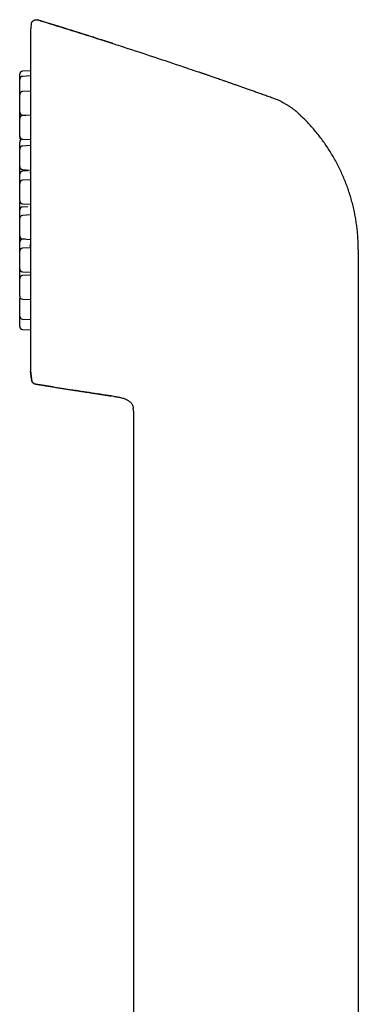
# Model space of a CAD drawing. Header units: millimetres. Extents: x 8 to 1084, y 12 to 961.
# Tile 5 of 49: x 213 to 246, y 864 to 961. Entities that reach past the tile are written whole.
import ezdxf

# ---------------------------------------------------------------- set-up
doc = ezdxf.new("R2010")
doc.units = ezdxf.units.MM

msp = doc.modelspace()

# ---------------------------------------------------------------- linework, layer by layer
at = {"color": 7, "linetype": 'Continuous', "lineweight": 30}
for p, q in [((214.056, 960.369), (213.99, 959.74)), ((214.056, 960.375), (214.056, 960.369)), ((214.7, 960.794), (214.7, 960.801)), ((213.988, 959.714), (213.988, 926.321)), ((213.99, 959.714), (213.99, 959.728)), ((213.988, 955.81), (213.199, 955.768)), ((213.988, 955.294), (213.199, 955.253)), ((213.988, 953.794), (213.199, 953.753)), ((238.154, 952.991), (238.154, 952.985)), ((213.988, 951.442), (213.199, 951.401)), ((213.199, 951.436), (213.531, 951.418)), ((213.199, 949.084), (213.939, 949.045)), ((213.988, 948.448), (213.199, 948.406)), ((213.199, 946.089), (213.988, 946.048)), ((213.742, 945.955), (213.199, 945.926)), ((213.988, 945.077), (213.199, 945.035)), ((213.199, 942.718), (213.988, 942.677)), ((213.706, 942.437), (213.199, 942.411)), ((213.988, 941.629), (213.199, 941.587)), ((213.199, 939.27), (213.988, 939.229)), ((213.459, 939.256), (213.199, 939.243)), ((213.966, 938.409), (213.199, 938.368)), ((246.215, 938.2), (246.215, 925.54)), ((213.199, 936.051), (213.988, 936.01)), ((213.916, 935.703), (213.199, 935.665)), ((213.199, 933.348), (213.988, 933.307)), ((213.199, 931.4), (213.988, 931.359)), ((213.199, 930.381), (213.988, 930.34)), ((213.99, 926.308), (213.99, 926.321)), ((213.99, 926.295), (214.069, 925.54)), ((214.069, 925.54), (213.99, 926.289)), ((214.069, 925.54), (214.08, 925.433)), ((246.215, 925.54), (246.215, 806.14)), ((222.18, 923.804), (222.234, 923.796)), ((222.18, 923.804), (222.234, 923.796)), ((224.077, 922.692), (224.082, 922.647)), ((224.095, 922.353), (224.095, 833.234))]:
    msp.add_line(p, q, dxfattribs=at)
at = {"color": 7, "linetype": 'Continuous', "lineweight": 30, "flags": 128}
msp.add_lwpolyline([(212.918, 942.976), (212.918, 942.976), (212.915, 942.934)], dxfattribs=at)
at = {"color": 7, "linetype": 'Continuous', "lineweight": 30}
for centre, start, end in [((214.288, 959.714), 177.19279, 180), ((213.215, 955.469), 93, 180), ((213.215, 954.953), 93, 180), ((213.215, 953.453), 93, 180), ((213.215, 951.735), 180, 267), ((213.215, 951.101), 93, 180), ((213.215, 949.383), 180, 267), ((213.215, 949.269), 180, 232.20514), ((213.215, 948.794), 101.01134, 180), ((213.215, 948.107), 93, 180), ((213.215, 946.389), 180, 267), ((213.215, 945.627), 93, 180), ((213.215, 944.736), 93, 180), ((213.215, 943.018), 180, 267), ((213.215, 942.111), 93, 180), ((213.215, 941.288), 93, 180), ((213.215, 939.57), 180, 267), ((213.215, 938.943), 93, 180), ((213.215, 938.069), 93, 180), ((213.215, 936.351), 180, 267), ((213.215, 935.365), 93, 180), ((213.215, 933.647), 180, 267), ((213.215, 933.418), 157.47225, 180), ((213.215, 931.7), 180, 267), ((213.215, 930.68), 180, 267), ((214.288, 926.321), 180, 182.36518)]:
    msp.add_arc(centre, 0.3, start, end, dxfattribs=at)
for points, knots in [([(214.056, 960.375), (214.058, 960.391), (214.063, 960.425), (214.076, 960.474), (214.095, 960.524), (214.12, 960.573), (214.151, 960.621), (214.188, 960.665), (214.23, 960.705), (214.277, 960.741), (214.328, 960.77), (214.381, 960.793), (214.437, 960.81), (214.492, 960.82), (214.547, 960.824), (214.601, 960.821), (214.651, 960.814), (214.684, 960.805), (214.7, 960.801)], [0, 0, 0, 0, 0.05595, 0.11427, 0.174787, 0.237264, 0.301403, 0.366849, 0.433195, 0.5, 0.566805, 0.633151, 0.698597, 0.762736, 0.825213, 0.88573, 0.94405, 1, 1, 1, 1]), ([(214.7, 960.801), (215.684, 960.498), (217.653, 959.891), (220.068, 959.13), (221.496, 958.668), (221.944, 958.523)], [0, 0, 0, 0, 0.406937, 0.813873, 1, 1, 1, 1]), ([(222.072, 958.484), (222.059, 958.488), (222.034, 958.496), (221.987, 958.51), (221.935, 958.526), (221.877, 958.543), (221.814, 958.562), (221.752, 958.582), (221.695, 958.6), (221.642, 958.617), (221.571, 958.64), (221.477, 958.67), (221.356, 958.709), (221.219, 958.753), (221.065, 958.802), (220.893, 958.857), (220.704, 958.918), (220.498, 958.983), (220.274, 959.055), (220.033, 959.131), (219.775, 959.214), (219.499, 959.301), (219.206, 959.394), (218.897, 959.491), (218.573, 959.593), (218.235, 959.7), (217.879, 959.811), (217.504, 959.928), (217.11, 960.051), (216.695, 960.18), (216.263, 960.314), (215.813, 960.453), (215.346, 960.596), (214.973, 960.711), (214.756, 960.777), (214.7, 960.794)], [0, 0, 0, 0, 0.016191, 0.030402, 0.042826, 0.053755, 0.063613, 0.07297, 0.079268, 0.086083, 0.093896, 0.107497, 0.123358, 0.141477, 0.161856, 0.184495, 0.209392, 0.236549, 0.265966, 0.297758, 0.331825, 0.368167, 0.406786, 0.44768, 0.490059, 0.534633, 0.581403, 0.630369, 0.682597, 0.737111, 0.793911, 0.852998, 0.914372, 0.978032, 1, 1, 1, 1]), ([(222.072, 958.482), (222.561, 958.324), (224.032, 957.851), (226.476, 957.042), (228.793, 956.267), (230.13, 955.807), (230.493, 955.682)], [0, 0, 0, 0, 0.173872, 0.5221, 0.870327, 1, 1, 1, 1]), ([(212.915, 954.959), (212.915, 954.975), (212.915, 955.017), (212.915, 955.082), (212.915, 955.153), (212.915, 955.218), (212.915, 955.277), (212.915, 955.323), (212.915, 955.359), (212.915, 955.386), (212.915, 955.416), (212.915, 955.444), (212.915, 955.465), (212.915, 955.468), (212.915, 955.469)], [0, 0, 0, 0, 0.052584, 0.140688, 0.228928, 0.31824, 0.407148, 0.495253, 0.554021, 0.613128, 0.672847, 0.781952, 0.89042, 1, 1, 1, 1]), ([(238.155, 952.986), (238.04, 953.027), (237.767, 953.126), (237.341, 953.279), (236.882, 953.443), (236.441, 953.6), (236.019, 953.751), (235.615, 953.894), (235.23, 954.03), (234.862, 954.16), (234.507, 954.285), (234.166, 954.405), (233.84, 954.519), (233.531, 954.628), (233.239, 954.73), (232.964, 954.826), (232.705, 954.916), (232.464, 954.999), (232.24, 955.077), (232.033, 955.148), (231.844, 955.214), (231.671, 955.274), (231.514, 955.328), (231.375, 955.376), (231.252, 955.418), (231.155, 955.451), (231.082, 955.477), (231.026, 955.496), (230.965, 955.517), (230.895, 955.542), (230.815, 955.57), (230.735, 955.598), (230.655, 955.627), (230.572, 955.657), (230.521, 955.674), (230.494, 955.684)], [0, 0, 0, 0, 0.044353, 0.105407, 0.164298, 0.221024, 0.275586, 0.327067, 0.376461, 0.423766, 0.468983, 0.512971, 0.554784, 0.594422, 0.631886, 0.667175, 0.700289, 0.731229, 0.759835, 0.786292, 0.810598, 0.832753, 0.852758, 0.870612, 0.886315, 0.899867, 0.907707, 0.914593, 0.92111, 0.931299, 0.942331, 0.954515, 0.968081, 0.9832, 1, 1, 1, 1]), ([(212.915, 954.095), (212.915, 954.122), (212.915, 954.176), (212.915, 954.256), (212.915, 954.334), (212.915, 954.413), (212.915, 954.491), (212.915, 954.567), (212.915, 954.638), (212.915, 954.703), (212.915, 954.762), (212.915, 954.808), (212.915, 954.843), (212.915, 954.87), (212.915, 954.9), (212.915, 954.929), (212.915, 954.95), (212.915, 954.952), (212.915, 954.953)], [0, 0, 0, 0, 0.060194, 0.119898, 0.179651, 0.239989, 0.305192, 0.369805, 0.434518, 0.500017, 0.56522, 0.629833, 0.672931, 0.716279, 0.760076, 0.84009, 0.919638, 1, 1, 1, 1]), ([(212.915, 953.458), (212.915, 953.468), (212.915, 953.497), (212.915, 953.551), (212.915, 953.614), (212.915, 953.672), (212.915, 953.724), (212.915, 953.793), (212.915, 953.88), (212.915, 953.986), (212.915, 954.058), (212.915, 954.095)], [0, 0, 0, 0, 0.059552, 0.182195, 0.303728, 0.384795, 0.466329, 0.548708, 0.69938, 0.849005, 1, 1, 1, 1]), ([(212.915, 952.594), (212.915, 952.621), (212.915, 952.675), (212.915, 952.755), (212.915, 952.834), (212.915, 952.913), (212.915, 952.991), (212.915, 953.067), (212.915, 953.137), (212.915, 953.203), (212.915, 953.262), (212.915, 953.308), (212.915, 953.343), (212.915, 953.37), (212.915, 953.4), (212.915, 953.428), (212.915, 953.449), (212.915, 953.452), (212.915, 953.453)], [0, 0, 0, 0, 0.060194, 0.119898, 0.179651, 0.239989, 0.305192, 0.369805, 0.434518, 0.500017, 0.56522, 0.629833, 0.672931, 0.716279, 0.760076, 0.84009, 0.919638, 1, 1, 1, 1]), ([(212.915, 951.735), (212.915, 951.736), (212.915, 951.737), (212.915, 951.749), (212.915, 951.768), (212.915, 951.795), (212.915, 951.831), (212.915, 951.875), (212.915, 951.927), (212.915, 951.986), (212.915, 952.051), (212.915, 952.114), (212.915, 952.172), (212.915, 952.224), (212.915, 952.293), (212.915, 952.38), (212.915, 952.486), (212.915, 952.558), (212.915, 952.594)], [0, 0, 0, 0, 0.060121, 0.1198, 0.179577, 0.239992, 0.305194, 0.369806, 0.434519, 0.500017, 0.565219, 0.629832, 0.67293, 0.716277, 0.760073, 0.840177, 0.919724, 1, 1, 1, 1]), ([(238.595, 952.8), (238.523, 952.835), (238.379, 952.905), (238.229, 952.962), (238.154, 952.991)], [0, 0, 0, 0, 0.50044, 1, 1, 1, 1]), ([(238.154, 952.991), (238.154, 952.991), (238.154, 952.99), (238.154, 952.988), (238.154, 952.986)], [0, 0, 0, 0, 0.45553, 1, 1, 1, 1]), ([(238.595, 952.8), (238.655, 952.769), (238.772, 952.708), (238.937, 952.615), (239.089, 952.528), (239.201, 952.461), (239.28, 952.414), (239.327, 952.384), (239.373, 952.356), (239.414, 952.33), (239.449, 952.307), (239.483, 952.285), (239.519, 952.261), (239.567, 952.228), (239.63, 952.184), (239.708, 952.128), (239.795, 952.063), (239.891, 951.987), (239.98, 951.914), (240.06, 951.847), (240.167, 951.754), (240.311, 951.625), (240.43, 951.514), (240.49, 951.458)], [0, 0, 0, 0, 0.08756, 0.168985, 0.244014, 0.31247, 0.337575, 0.361677, 0.384782, 0.406893, 0.423512, 0.439518, 0.458138, 0.479373, 0.514938, 0.556065, 0.602781, 0.655122, 0.71313, 0.751284, 0.789497, 0.894789, 1, 1, 1, 1]), ([(212.915, 951.107), (212.915, 951.121), (212.915, 951.162), (212.915, 951.229), (212.915, 951.307), (212.915, 951.382), (212.915, 951.453), (212.915, 951.518), (212.915, 951.577), (212.915, 951.623), (212.915, 951.659), (212.915, 951.686), (212.915, 951.716), (212.915, 951.744), (212.915, 951.765), (212.915, 951.768), (212.915, 951.769)], [0, 0, 0, 0, 0.037972, 0.108732, 0.185195, 0.260967, 0.336856, 0.413667, 0.490131, 0.565903, 0.616445, 0.667279, 0.718639, 0.812472, 0.905759, 1, 1, 1, 1]), ([(245.001, 944.737), (244.93, 944.917), (244.787, 945.279), (244.551, 945.812), (244.299, 946.338), (244.03, 946.856), (243.745, 947.364), (243.444, 947.863), (243.126, 948.353), (242.794, 948.832), (242.446, 949.3), (242.083, 949.756), (241.706, 950.201), (241.315, 950.634), (240.911, 951.054), (240.63, 951.323), (240.49, 951.458)], [0, 0, 0, 0, 0.071429, 0.142858, 0.214286, 0.285714, 0.357143, 0.428572, 0.500001, 0.571431, 0.642859, 0.714287, 0.785714, 0.857142, 0.928571, 1, 1, 1, 1]), ([(212.915, 950.242), (212.915, 950.269), (212.915, 950.323), (212.915, 950.403), (212.915, 950.482), (212.915, 950.561), (212.915, 950.639), (212.915, 950.715), (212.915, 950.785), (212.915, 950.851), (212.915, 950.91), (212.915, 950.956), (212.915, 950.991), (212.915, 951.018), (212.915, 951.048), (212.915, 951.077), (212.915, 951.097), (212.915, 951.1), (212.915, 951.101)], [0, 0, 0, 0, 0.060194, 0.119898, 0.179651, 0.239989, 0.305192, 0.369805, 0.434518, 0.500017, 0.56522, 0.629833, 0.672931, 0.716279, 0.760076, 0.84009, 0.919638, 1, 1, 1, 1]), ([(212.915, 949.383), (212.915, 949.384), (212.915, 949.385), (212.915, 949.397), (212.915, 949.416), (212.915, 949.443), (212.915, 949.479), (212.915, 949.523), (212.915, 949.575), (212.915, 949.634), (212.915, 949.699), (212.915, 949.762), (212.915, 949.82), (212.915, 949.872), (212.915, 949.941), (212.915, 950.028), (212.915, 950.134), (212.915, 950.206), (212.915, 950.242)], [0, 0, 0, 0, 0.060121, 0.1198, 0.179577, 0.239992, 0.305194, 0.369806, 0.434519, 0.500017, 0.565219, 0.629832, 0.67293, 0.716277, 0.760073, 0.840177, 0.919724, 1, 1, 1, 1]), ([(212.915, 949.269), (212.915, 949.269), (212.915, 949.271), (212.915, 949.282), (212.915, 949.301), (212.915, 949.329), (212.915, 949.354), (212.915, 949.374), (212.915, 949.378)], [0, 0, 0, 0, 0.185539, 0.369712, 0.55419, 0.740634, 0.941853, 1, 1, 1, 1]), ([(212.915, 948.112), (212.915, 948.133), (212.915, 948.18), (212.915, 948.254), (212.915, 948.332), (212.915, 948.408), (212.915, 948.479), (212.915, 948.544), (212.915, 948.603), (212.915, 948.649), (212.915, 948.684), (212.915, 948.711), (212.915, 948.741), (212.915, 948.77), (212.915, 948.791), (212.915, 948.793), (212.915, 948.794)], [0, 0, 0, 0, 0.054954, 0.124465, 0.199579, 0.274013, 0.348563, 0.424017, 0.499131, 0.573566, 0.623216, 0.673152, 0.723606, 0.815783, 0.907422, 1, 1, 1, 1]), ([(212.915, 947.248), (212.915, 947.275), (212.915, 947.329), (212.915, 947.409), (212.915, 947.488), (212.915, 947.567), (212.915, 947.645), (212.915, 947.72), (212.915, 947.791), (212.915, 947.856), (212.915, 947.915), (212.915, 947.961), (212.915, 947.997), (212.915, 948.024), (212.915, 948.054), (212.915, 948.082), (212.915, 948.103), (212.915, 948.106), (212.915, 948.107)], [0, 0, 0, 0, 0.060194, 0.119898, 0.179651, 0.239989, 0.305192, 0.369805, 0.434518, 0.500017, 0.56522, 0.629833, 0.672931, 0.716279, 0.760076, 0.84009, 0.919638, 1, 1, 1, 1]), ([(212.915, 946.389), (212.915, 946.39), (212.915, 946.391), (212.915, 946.403), (212.915, 946.422), (212.915, 946.449), (212.915, 946.484), (212.915, 946.528), (212.915, 946.58), (212.915, 946.639), (212.915, 946.704), (212.915, 946.767), (212.915, 946.825), (212.915, 946.877), (212.915, 946.946), (212.915, 947.034), (212.915, 947.14), (212.915, 947.212), (212.915, 947.248)], [0, 0, 0, 0, 0.060121, 0.1198, 0.179577, 0.239992, 0.305194, 0.369806, 0.434519, 0.500017, 0.565219, 0.629832, 0.67293, 0.716277, 0.760073, 0.840177, 0.919724, 1, 1, 1, 1]), ([(212.915, 945.629), (212.915, 945.656), (212.915, 945.71), (212.915, 945.79), (212.915, 945.868), (212.915, 945.947), (212.915, 946.025), (212.915, 946.101), (212.915, 946.172), (212.915, 946.237), (212.915, 946.296), (212.915, 946.342), (212.915, 946.37), (212.915, 946.381), (212.915, 946.384)], [0, 0, 0, 0, 0.088005, 0.175294, 0.262655, 0.350872, 0.4462, 0.540666, 0.635278, 0.731039, 0.826368, 0.920834, 0.983846, 1, 1, 1, 1]), ([(212.915, 944.741), (212.915, 944.75), (212.915, 944.786), (212.915, 944.849), (212.915, 944.929), (212.915, 945.008), (212.915, 945.087), (212.915, 945.164), (212.915, 945.24), (212.915, 945.311), (212.915, 945.376), (212.915, 945.435), (212.915, 945.481), (212.915, 945.517), (212.915, 945.544), (212.915, 945.574), (212.915, 945.602), (212.915, 945.623), (212.915, 945.625), (212.915, 945.627)], [0, 0, 0, 0, 0.019516, 0.078535, 0.137074, 0.195661, 0.254822, 0.318752, 0.382104, 0.445554, 0.509774, 0.573705, 0.637057, 0.679314, 0.721816, 0.764758, 0.843211, 0.921206, 1, 1, 1, 1]), ([(213.988, 946.046), (213.986, 946.029), (213.982, 945.996), (213.975, 945.953), (213.969, 945.915), (213.963, 945.881), (213.957, 945.847), (213.95, 945.814), (213.943, 945.785), (213.937, 945.765), (213.933, 945.75), (213.932, 945.749), (213.932, 945.748)], [0, 0, 0, 0, 0.103342, 0.200738, 0.285911, 0.367992, 0.466542, 0.582163, 0.703727, 0.811636, 0.90596, 1, 1, 1, 1]), ([(212.915, 943.877), (212.915, 943.904), (212.915, 943.958), (212.915, 944.038), (212.915, 944.117), (212.915, 944.195), (212.915, 944.273), (212.915, 944.349), (212.915, 944.42), (212.915, 944.485), (212.915, 944.544), (212.915, 944.59), (212.915, 944.626), (212.915, 944.653), (212.915, 944.683), (212.915, 944.711), (212.915, 944.732), (212.915, 944.734), (212.915, 944.736)], [0, 0, 0, 0, 0.060194, 0.119898, 0.179651, 0.239989, 0.305192, 0.369805, 0.434518, 0.500017, 0.56522, 0.629833, 0.672931, 0.716279, 0.760076, 0.84009, 0.919638, 1, 1, 1, 1]), ([(246.215, 938.2), (246.213, 938.378), (246.21, 938.735), (246.186, 939.269), (246.147, 939.803), (246.092, 940.335), (246.021, 940.865), (245.935, 941.393), (245.831, 941.936), (245.705, 942.492), (245.557, 943.062), (245.391, 943.626), (245.207, 944.185), (245.07, 944.553), (245.001, 944.737)], [0, 0, 0, 0, 0.0800003, 0.1600007, 0.2400012, 0.3200017, 0.4000019, 0.4800017, 0.5600014, 0.6480006, 0.7360004, 0.8240003, 0.9120002, 1, 1, 1, 1]), ([(212.915, 943.018), (212.915, 943.018), (212.915, 943.02), (212.915, 943.032), (212.915, 943.05), (212.915, 943.078), (212.915, 943.113), (212.915, 943.157), (212.915, 943.209), (212.915, 943.268), (212.915, 943.333), (212.915, 943.396), (212.915, 943.454), (212.915, 943.506), (212.915, 943.575), (212.915, 943.662), (212.915, 943.769), (212.915, 943.841), (212.915, 943.877)], [0, 0, 0, 0, 0.060121, 0.1198, 0.179577, 0.239992, 0.305194, 0.369806, 0.434519, 0.500017, 0.565219, 0.629832, 0.67293, 0.716277, 0.760073, 0.840177, 0.919724, 1, 1, 1, 1]), ([(212.915, 942.116), (212.915, 942.13), (212.915, 942.17), (212.915, 942.236), (212.915, 942.315), (212.915, 942.394), (212.915, 942.472), (212.915, 942.548), (212.915, 942.618), (212.915, 942.684), (212.915, 942.743), (212.915, 942.789), (212.915, 942.824), (212.915, 942.851), (212.915, 942.881), (212.915, 942.909), (212.915, 942.93), (212.915, 942.933), (212.915, 942.934)], [0, 0, 0, 0, 0.030755, 0.09233, 0.153954, 0.216183, 0.283428, 0.350065, 0.416805, 0.484355, 0.551601, 0.618238, 0.662686, 0.707392, 0.75256, 0.835081, 0.91712, 1, 1, 1, 1]), ([(212.915, 941.293), (212.915, 941.306), (212.915, 941.347), (212.915, 941.413), (212.915, 941.492), (212.915, 941.571), (212.915, 941.649), (212.915, 941.724), (212.915, 941.795), (212.915, 941.86), (212.915, 941.919), (212.915, 941.965), (212.915, 942.001), (212.915, 942.028), (212.915, 942.058), (212.915, 942.086), (212.915, 942.107), (212.915, 942.11), (212.915, 942.111)], [0, 0, 0, 0, 0.0307554, 0.0923296, 0.1539541, 0.2161828, 0.283428, 0.350065, 0.4168048, 0.4843552, 0.5516005, 0.6182376, 0.6626863, 0.7073915, 0.7525602, 0.8350807, 0.9171202, 1, 1, 1, 1]), ([(212.915, 940.429), (212.915, 940.456), (212.915, 940.51), (212.915, 940.59), (212.915, 940.668), (212.915, 940.747), (212.915, 940.825), (212.915, 940.901), (212.915, 940.972), (212.915, 941.037), (212.915, 941.096), (212.915, 941.142), (212.915, 941.177), (212.915, 941.204), (212.915, 941.234), (212.915, 941.263), (212.915, 941.284), (212.915, 941.286), (212.915, 941.288)], [0, 0, 0, 0, 0.060194, 0.119898, 0.179651, 0.239989, 0.305192, 0.369805, 0.434518, 0.500017, 0.56522, 0.629833, 0.672931, 0.716279, 0.760076, 0.84009, 0.919638, 1, 1, 1, 1]), ([(212.915, 939.57), (212.915, 939.57), (212.915, 939.572), (212.915, 939.584), (212.915, 939.602), (212.915, 939.63), (212.915, 939.665), (212.915, 939.709), (212.915, 939.761), (212.915, 939.82), (212.915, 939.885), (212.915, 939.948), (212.915, 940.006), (212.915, 940.058), (212.915, 940.127), (212.915, 940.214), (212.915, 940.321), (212.915, 940.393), (212.915, 940.429)], [0, 0, 0, 0, 0.060121, 0.1198, 0.179577, 0.239992, 0.305194, 0.369806, 0.434519, 0.500017, 0.565219, 0.629832, 0.67293, 0.716277, 0.760073, 0.840177, 0.919724, 1, 1, 1, 1]), ([(212.915, 940.393), (212.915, 940.394), (212.915, 940.395), (212.915, 940.406), (212.915, 940.418), (212.915, 940.423)], [0, 0, 0, 0, 0.3568759, 0.7111262, 1, 1, 1, 1]), ([(212.915, 939.226), (212.915, 939.253), (212.915, 939.307), (212.915, 939.387), (212.915, 939.465), (212.915, 939.525), (212.915, 939.557), (212.915, 939.564)], [0, 0, 0, 0, 0.233114, 0.464331, 0.695736, 0.929411, 1, 1, 1, 1]), ([(212.915, 938.949), (212.915, 938.97), (212.915, 939.025), (212.915, 939.118), (212.915, 939.19), (212.915, 939.226)], [0, 0, 0, 0, 0.237354, 0.616939, 1, 1, 1, 1]), ([(212.915, 938.074), (212.915, 938.078), (212.915, 938.108), (212.915, 938.165), (212.915, 938.245), (212.915, 938.324), (212.915, 938.403), (212.915, 938.481), (212.915, 938.557), (212.915, 938.627), (212.915, 938.693), (212.915, 938.752), (212.915, 938.798), (212.915, 938.833), (212.915, 938.86), (212.915, 938.89), (212.915, 938.918), (212.915, 938.939), (212.915, 938.942), (212.915, 938.943)], [0, 0, 0, 0, 0.007505, 0.067247, 0.126503, 0.185808, 0.245693, 0.310407, 0.374535, 0.438762, 0.503769, 0.568483, 0.632611, 0.675386, 0.718408, 0.761876, 0.84129, 0.920241, 1, 1, 1, 1]), ([(213.909, 938.706), (213.909, 938.706), (213.909, 938.706), (213.911, 938.7), (213.914, 938.69), (213.918, 938.675), (213.923, 938.655), (213.928, 938.633), (213.934, 938.605), (213.941, 938.566), (213.951, 938.511), (213.962, 938.44), (213.973, 938.356), (213.982, 938.284), (213.987, 938.241), (213.988, 938.231)], [0, 0, 0, 0, 0.0386404, 0.1010769, 0.1573924, 0.2301973, 0.2926098, 0.3481544, 0.4020069, 0.4875893, 0.5894408, 0.7076096, 0.8375284, 0.962641, 1, 1, 1, 1]), ([(212.915, 937.21), (212.915, 937.237), (212.915, 937.291), (212.915, 937.371), (212.915, 937.45), (212.915, 937.529), (212.915, 937.607), (212.915, 937.682), (212.915, 937.753), (212.915, 937.818), (212.915, 937.877), (212.915, 937.923), (212.915, 937.959), (212.915, 937.986), (212.915, 938.016), (212.915, 938.044), (212.915, 938.065), (212.915, 938.068), (212.915, 938.069)], [0, 0, 0, 0, 0.060194, 0.119898, 0.179651, 0.239989, 0.305192, 0.369805, 0.434518, 0.500017, 0.56522, 0.629833, 0.672931, 0.716279, 0.760076, 0.84009, 0.919638, 1, 1, 1, 1]), ([(212.915, 936.351), (212.915, 936.352), (212.915, 936.353), (212.915, 936.365), (212.915, 936.384), (212.915, 936.411), (212.915, 936.446), (212.915, 936.49), (212.915, 936.542), (212.915, 936.601), (212.915, 936.667), (212.915, 936.729), (212.915, 936.787), (212.915, 936.839), (212.915, 936.908), (212.915, 936.996), (212.915, 937.102), (212.915, 937.174), (212.915, 937.21)], [0, 0, 0, 0, 0.0601211, 0.1197999, 0.1795774, 0.2399918, 0.3051939, 0.3698064, 0.4345186, 0.5000167, 0.5652191, 0.6298316, 0.67293, 0.716277, 0.7600734, 0.8401774, 0.9197245, 1, 1, 1, 1]), ([(212.915, 935.892), (212.915, 935.919), (212.915, 935.973), (212.915, 936.053), (212.915, 936.132), (212.915, 936.211), (212.915, 936.283), (212.915, 936.327), (212.915, 936.346)], [0, 0, 0, 0, 0.169904, 0.338425, 0.507084, 0.677397, 0.861439, 1, 1, 1, 1]), ([(212.915, 935.371), (212.915, 935.387), (212.915, 935.419), (212.915, 935.47), (212.915, 935.522), (212.915, 935.591), (212.915, 935.678), (212.915, 935.784), (212.915, 935.856), (212.915, 935.892)], [0, 0, 0, 0, 0.109653, 0.213315, 0.317576, 0.422917, 0.615587, 0.806917, 1, 1, 1, 1]), ([(212.915, 934.506), (212.915, 934.534), (212.915, 934.587), (212.915, 934.668), (212.915, 934.746), (212.915, 934.825), (212.915, 934.903), (212.915, 934.979), (212.915, 935.05), (212.915, 935.115), (212.915, 935.174), (212.915, 935.22), (212.915, 935.255), (212.915, 935.282), (212.915, 935.312), (212.915, 935.341), (212.915, 935.362), (212.915, 935.364), (212.915, 935.365)], [0, 0, 0, 0, 0.060194, 0.119898, 0.179651, 0.239989, 0.305192, 0.369805, 0.434518, 0.500017, 0.56522, 0.629833, 0.672931, 0.716279, 0.760076, 0.84009, 0.919638, 1, 1, 1, 1]), ([(212.915, 933.647), (212.915, 933.648), (212.915, 933.65), (212.915, 933.661), (212.915, 933.68), (212.915, 933.707), (212.915, 933.743), (212.915, 933.787), (212.915, 933.839), (212.915, 933.898), (212.915, 933.963), (212.915, 934.026), (212.915, 934.084), (212.915, 934.136), (212.915, 934.205), (212.915, 934.292), (212.915, 934.398), (212.915, 934.47), (212.915, 934.506)], [0, 0, 0, 0, 0.060121, 0.1198, 0.179577, 0.239992, 0.305194, 0.369806, 0.434519, 0.500017, 0.565219, 0.629832, 0.67293, 0.716277, 0.760073, 0.840177, 0.919724, 1, 1, 1, 1]), ([(212.915, 932.559), (212.915, 932.586), (212.915, 932.64), (212.915, 932.72), (212.915, 932.798), (212.915, 932.877), (212.915, 932.955), (212.915, 933.031), (212.915, 933.102), (212.915, 933.167), (212.915, 933.226), (212.915, 933.272), (212.915, 933.307), (212.915, 933.334), (212.915, 933.364), (212.915, 933.393), (212.915, 933.414), (212.915, 933.416), (212.915, 933.418)], [0, 0, 0, 0, 0.060194, 0.119898, 0.179651, 0.239989, 0.305192, 0.369805, 0.434518, 0.500017, 0.56522, 0.629833, 0.672931, 0.716279, 0.760076, 0.84009, 0.919638, 1, 1, 1, 1]), ([(212.915, 931.7), (212.915, 931.7), (212.915, 931.702), (212.915, 931.714), (212.915, 931.732), (212.915, 931.76), (212.915, 931.795), (212.915, 931.839), (212.915, 931.891), (212.915, 931.95), (212.915, 932.015), (212.915, 932.078), (212.915, 932.136), (212.915, 932.188), (212.915, 932.257), (212.915, 932.344), (212.915, 932.451), (212.915, 932.523), (212.915, 932.559)], [0, 0, 0, 0, 0.060121, 0.1198, 0.179577, 0.239992, 0.305194, 0.369806, 0.434519, 0.500017, 0.565219, 0.629832, 0.67293, 0.716277, 0.760073, 0.840177, 0.919724, 1, 1, 1, 1]), ([(212.915, 931.539), (212.915, 931.567), (212.915, 931.619), (212.915, 931.67), (212.915, 931.694)], [0, 0, 0, 0, 0.521237, 1, 1, 1, 1]), ([(212.915, 930.68), (212.915, 930.681), (212.915, 930.683), (212.915, 930.694), (212.915, 930.713), (212.915, 930.74), (212.915, 930.776), (212.915, 930.82), (212.915, 930.872), (212.915, 930.931), (212.915, 930.996), (212.915, 931.059), (212.915, 931.117), (212.915, 931.169), (212.915, 931.238), (212.915, 931.325), (212.915, 931.431), (212.915, 931.503), (212.915, 931.539)], [0, 0, 0, 0, 0.060121, 0.1198, 0.179577, 0.239992, 0.305194, 0.369806, 0.434519, 0.500017, 0.565219, 0.629832, 0.67293, 0.716277, 0.760073, 0.840177, 0.919724, 1, 1, 1, 1]), ([(214.079, 925.448), (214.084, 925.419), (214.092, 925.361), (214.124, 925.279), (214.168, 925.203), (214.225, 925.138), (214.289, 925.085), (214.357, 925.045), (214.427, 925.017), (214.474, 925.007), (214.497, 925.003)], [0, 0, 0, 0, 0.132237, 0.266451, 0.400434, 0.531981, 0.659102, 0.780179, 0.894046, 1, 1, 1, 1]), ([(214.08, 925.445), (214.08, 925.444), (214.08, 925.436), (214.08, 925.435), (214.08, 925.435)], [0, 0, 0, 0, 0.12841, 1, 1, 1, 1]), ([(214.497, 924.994), (214.471, 924.999), (214.42, 925.01), (214.345, 925.042), (214.275, 925.086), (214.212, 925.142), (214.159, 925.208), (214.119, 925.281), (214.092, 925.357), (214.084, 925.409), (214.08, 925.435)], [0, 0, 0, 0, 0.119158, 0.243186, 0.370688, 0.5, 0.629312, 0.756814, 0.880842, 1, 1, 1, 1]), ([(214.497, 925.006), (214.616, 924.987), (214.896, 924.941), (215.331, 924.871), (215.798, 924.796), (216.248, 924.724), (216.682, 924.655), (217.101, 924.589), (217.515, 924.523), (217.925, 924.459), (218.33, 924.395), (218.715, 924.335), (219.08, 924.278), (219.42, 924.225), (219.736, 924.176), (220.027, 924.131), (220.302, 924.089), (220.559, 924.049), (220.798, 924.013), (221.02, 923.979), (221.224, 923.947), (221.411, 923.919), (221.58, 923.893), (221.732, 923.87), (221.867, 923.85), (221.948, 923.838), (221.987, 923.832)], [0, 0, 0, 0, 0.047268, 0.111148, 0.172894, 0.232505, 0.289985, 0.345335, 0.398556, 0.454646, 0.508169, 0.559129, 0.607533, 0.653386, 0.694464, 0.73327, 0.769813, 0.804105, 0.836159, 0.865992, 0.893624, 0.919082, 0.942397, 0.963614, 0.98279, 1, 1, 1, 1]), ([(222.18, 923.804), (221.462, 923.91), (220.026, 924.123), (218.029, 924.431), (216.185, 924.721), (215.06, 924.903), (214.497, 924.994)], [0, 0, 0, 0, 0.28, 0.56, 0.78, 1, 1, 1, 1]), ([(222.234, 923.796), (222.274, 923.79), (222.379, 923.775), (222.547, 923.747), (222.738, 923.711), (222.927, 923.666), (223.114, 923.612), (223.296, 923.546), (223.449, 923.476), (223.571, 923.407), (223.666, 923.344), (223.756, 923.274), (223.837, 923.196), (223.91, 923.109), (223.972, 923.015), (224.02, 922.912), (224.055, 922.805), (224.075, 922.716), (224.081, 922.662), (224.082, 922.647)], [0, 0, 0, 0, 0.052051, 0.134387, 0.21671, 0.299148, 0.38173, 0.464379, 0.546956, 0.595092, 0.643143, 0.691204, 0.739452, 0.787724, 0.83586, 0.883946, 0.932094, 0.980216, 1, 1, 1, 1]), ([(224.095, 922.353), (224.095, 922.391), (224.095, 922.466), (224.092, 922.564), (224.085, 922.624), (224.082, 922.647)], [0, 0, 0, 0, 0.383131, 0.766021, 1, 1, 1, 1])]:
    msp.add_open_spline(points, degree=3, knots=knots, dxfattribs=at)

doc.saveas('drawing.dxf')
